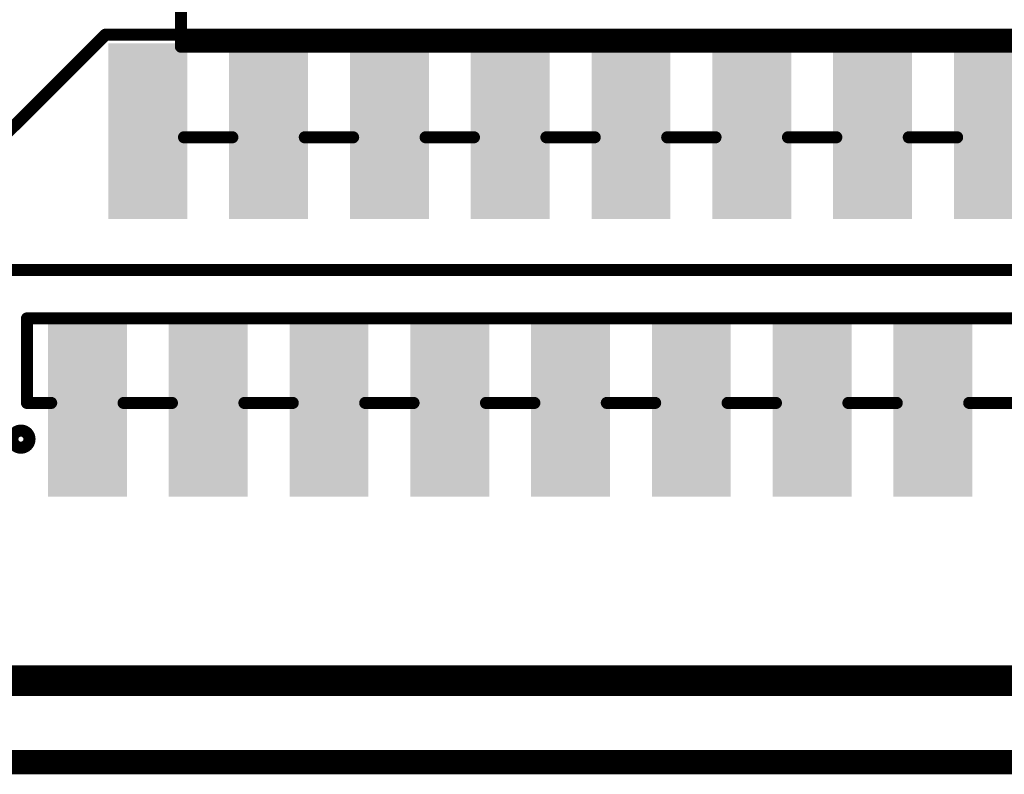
# Model space of a CAD drawing. Header units: millimetres. Extents: x 4.1 to 5.07, y 4.77 to 7.7.
# Tile 8 of 39: x 4.38 to 4.7, y 5.61 to 5.86. Entities that reach past the tile are written whole.
import ezdxf

# ---------------------------------------------------------------- set-up
doc = ezdxf.new("R2010")
doc.units = ezdxf.units.MM
doc.header["$MEASUREMENT"] = 0
for name, color, linetype in [('BottomOverlay', 54, 'Continuous'), ('Mechanical1', 6, 'Continuous'), ('TopLayer', 1, 'Continuous'), ('TopOverlay', 2, 'Continuous'), ('TopPaste', 8, 'Continuous'), ('TopSolder', 216, 'Continuous')]:
    doc.layers.add(name, color=color, linetype=linetype)

# ---------------------------------------------------------------- blocks, each defined once
blk = doc.blocks.new('WSON8_8R00X6R00X0R80_T_B_33')
at = {"layer": 'BottomOverlay', "const_width": 0.00394}
for points in [[(0.1575, 0.1181), (-0.1575, 0.1181)], [(0.1575, 0.1181), (0.1575, 0.096)]]:
    blk.add_lwpolyline(points, dxfattribs=at)
at = {"layer": 'BottomOverlay', "const_width": 0.00197}
blk.add_lwpolyline([(0.15652, 0.1181, 1), (0.15848, 0.1181, 1)], format="xyb", close=True, dxfattribs=at)
blk.add_lwpolyline([(0.15652, 0.1181, 1), (0.15848, 0.1181, 1)], format="xyb", close=True, dxfattribs=at)
blk = doc.blocks.new('P_________35')
at = {"layer": 'Mechanical1', "const_width": 0.01}
blk.add_lwpolyline([(-0.36968, -1.00394), (0.37402, -1.00394)], dxfattribs=at)
blk = doc.blocks.new('FFC0_5_SMT_20P______146')
at = {"layer": 'TopLayer'}
for points in [[(-0.17618, 0.02069), (-0.15846, 0.02069), (-0.17618, 0.0699), (-0.15846, 0.0699)], [(-0.13681, 0.02069), (-0.11909, 0.02069), (-0.13681, 0.0699), (-0.11909, 0.0699)], [(-0.09744, 0.02069), (-0.07972, 0.02069), (-0.09744, 0.0699), (-0.07972, 0.0699)], [(-0.05807, 0.02069), (-0.04035, 0.02069), (-0.05807, 0.0699), (-0.04035, 0.0699)], [(-0.0187, 0.02069), (-0.00098, 0.02069), (-0.0187, 0.0699), (-0.00098, 0.0699)], [(0.02067, 0.02069), (0.03839, 0.02069), (0.02067, 0.0699), (0.03839, 0.0699)], [(0.06004, 0.02069), (0.07776, 0.02069), (0.06004, 0.0699), (0.07776, 0.0699)], [(0.09941, 0.02069), (0.11713, 0.02069), (0.09941, 0.0699), (0.11713, 0.0699)], [(-0.19587, -0.0699), (-0.17815, -0.0699), (-0.19587, -0.02068), (-0.17815, -0.02068)], [(-0.1565, -0.0699), (-0.13878, -0.0699), (-0.1565, -0.02068), (-0.13878, -0.02068)], [(-0.11713, -0.0699), (-0.09941, -0.0699), (-0.11713, -0.02068), (-0.09941, -0.02068)], [(-0.07776, -0.0699), (-0.06004, -0.0699), (-0.07776, -0.02068), (-0.06004, -0.02068)], [(-0.03839, -0.0699), (-0.02067, -0.0699), (-0.03839, -0.02068), (-0.02067, -0.02068)], [(0.00098, -0.0699), (0.0187, -0.0699), (0.00098, -0.02068), (0.0187, -0.02068)], [(0.04035, -0.0699), (0.05807, -0.0699), (0.04035, -0.02068), (0.05807, -0.02068)], [(0.07972, -0.0699), (0.09744, -0.0699), (0.07972, -0.02068), (0.09744, -0.02068)]]:
    blk.add_solid(points, dxfattribs=at)
at = {"layer": 'TopOverlay', "const_width": 0.00394}
for points in [[(-0.21457, 0.04331), (-0.1811, 0.07677)], [(-0.1811, 0.07677), (0.20079, 0.07677)], [(-0.15551, 0.04331), (-0.13976, 0.04331)], [(-0.11614, 0.04331), (-0.10039, 0.04331)], [(-0.07677, 0.04331), (-0.06102, 0.04331)], [(-0.0374, 0.04331), (-0.02165, 0.04331)], [(0.00197, 0.04331), (0.01772, 0.04331)], [(0.04134, 0.04331), (0.05709, 0.04331)], [(0.08071, 0.04331), (0.09646, 0.04331)], [(-0.2126, 0), (0.21654, 0)], [(-0.20669, -0.01575), (0.20669, -0.01575)], [(-0.20669, -0.04331), (-0.20669, -0.01575)], [(-0.20669, -0.04331), (-0.19882, -0.04331)], [(-0.1752, -0.04331), (-0.15945, -0.04331)], [(-0.16732, -0.04331), (-0.15945, -0.04331)], [(-0.16732, -0.04331), (-0.15945, -0.04331)], [(-0.13583, -0.04331), (-0.12008, -0.04331)], [(-0.12795, -0.04331), (-0.12008, -0.04331)], [(-0.09646, -0.04331), (-0.08071, -0.04331)], [(-0.05709, -0.04331), (-0.04134, -0.04331)], [(-0.01772, -0.04331), (-0.00197, -0.04331)], [(0.02165, -0.04331), (0.0374, -0.04331)], [(0.06102, -0.04331), (0.07677, -0.04331)], [(0.10039, -0.04331), (0.11614, -0.04331)]]:
    blk.add_lwpolyline(points, dxfattribs=at)
at = {"layer": 'TopOverlay'}
for points, const_width in [([(-0.18209, 0.07677, 1), (-0.18012, 0.07677, 1)], 0.00197), ([(-0.18209, 0.07677, 1), (-0.18012, 0.07677, 1)], 0.00197), ([(-0.1565, 0.04331, 1), (-0.15453, 0.04331, 1)], 0.00197), ([(-0.14075, 0.04331, 1), (-0.13878, 0.04331, 1)], 0.00197), ([(-0.11713, 0.04331, 1), (-0.11516, 0.04331, 1)], 0.00197), ([(-0.10138, 0.04331, 1), (-0.09941, 0.04331, 1)], 0.00197), ([(-0.07776, 0.04331, 1), (-0.07579, 0.04331, 1)], 0.00197), ([(-0.06201, 0.04331, 1), (-0.06004, 0.04331, 1)], 0.00197), ([(-0.03839, 0.04331, 1), (-0.03642, 0.04331, 1)], 0.00197), ([(-0.02264, 0.04331, 1), (-0.02067, 0.04331, 1)], 0.00197), ([(0.00098, 0.04331, 1), (0.00295, 0.04331, 1)], 0.00197), ([(0.01673, 0.04331, 1), (0.0187, 0.04331, 1)], 0.00197), ([(0.04035, 0.04331, 1), (0.04232, 0.04331, 1)], 0.00197), ([(0.0561, 0.04331, 1), (0.05807, 0.04331, 1)], 0.00197), ([(0.07972, 0.04331, 1), (0.08169, 0.04331, 1)], 0.00197), ([(0.09547, 0.04331, 1), (0.09744, 0.04331, 1)], 0.00197), ([(-0.20768, -0.01575, 1), (-0.20571, -0.01575, 1)], 0.00197), ([(-0.20768, -0.01575, 1), (-0.20571, -0.01575, 1)], 0.00197), ([(-0.20768, -0.04331, 1), (-0.20571, -0.04331, 1)], 0.00197), ([(-0.20768, -0.04331, 1), (-0.20571, -0.04331, 1)], 0.00197), ([(-0.1998, -0.04331, 1), (-0.19783, -0.04331, 1)], 0.00197), ([(-0.17618, -0.04331, 1), (-0.17421, -0.04331, 1)], 0.00197), ([(-0.16831, -0.04331, 1), (-0.16634, -0.04331, 1)], 0.00197), ([(-0.16831, -0.04331, 1), (-0.16634, -0.04331, 1)], 0.00197), ([(-0.16043, -0.04331, 1), (-0.15846, -0.04331, 1)], 0.00197), ([(-0.16043, -0.04331, 1), (-0.15846, -0.04331, 1)], 0.00197), ([(-0.16043, -0.04331, 1), (-0.15846, -0.04331, 1)], 0.00197), ([(-0.13681, -0.04331, 1), (-0.13484, -0.04331, 1)], 0.00197), ([(-0.12894, -0.04331, 1), (-0.12697, -0.04331, 1)], 0.00197), ([(-0.12106, -0.04331, 1), (-0.11909, -0.04331, 1)], 0.00197), ([(-0.12106, -0.04331, 1), (-0.11909, -0.04331, 1)], 0.00197), ([(-0.09744, -0.04331, 1), (-0.09547, -0.04331, 1)], 0.00197), ([(-0.08169, -0.04331, 1), (-0.07972, -0.04331, 1)], 0.00197), ([(-0.05807, -0.04331, 1), (-0.0561, -0.04331, 1)], 0.00197), ([(-0.04232, -0.04331, 1), (-0.04035, -0.04331, 1)], 0.00197), ([(-0.0187, -0.04331, 1), (-0.01673, -0.04331, 1)], 0.00197), ([(-0.00295, -0.04331, 1), (-0.00098, -0.04331, 1)], 0.00197), ([(0.02067, -0.04331, 1), (0.02264, -0.04331, 1)], 0.00197), ([(0.03642, -0.04331, 1), (0.03839, -0.04331, 1)], 0.00197), ([(0.06004, -0.04331, 1), (0.06201, -0.04331, 1)], 0.00197), ([(0.07579, -0.04331, 1), (0.07776, -0.04331, 1)], 0.00197), ([(0.09941, -0.04331, 1), (0.10138, -0.04331, 1)], 0.00197), ([(-0.20588, -0.05512, 1), (-0.21145, -0.05512, 1)], 0.00394), ([(-0.20686, -0.05512, 1), (-0.20489, -0.05512, 1)], 0.00197)]:
    blk.add_lwpolyline(points, format="xyb", close=True, dxfattribs=dict(at, const_width=const_width))
at = {"layer": 'TopPaste'}
for points in [[(-0.17618, 0.02069), (-0.15846, 0.02069), (-0.17618, 0.0699), (-0.15846, 0.0699)], [(-0.13681, 0.02069), (-0.11909, 0.02069), (-0.13681, 0.0699), (-0.11909, 0.0699)], [(-0.09744, 0.02069), (-0.07972, 0.02069), (-0.09744, 0.0699), (-0.07972, 0.0699)], [(-0.05807, 0.02069), (-0.04035, 0.02069), (-0.05807, 0.0699), (-0.04035, 0.0699)], [(-0.0187, 0.02069), (-0.00098, 0.02069), (-0.0187, 0.0699), (-0.00098, 0.0699)], [(0.02067, 0.02069), (0.03839, 0.02069), (0.02067, 0.0699), (0.03839, 0.0699)], [(0.06004, 0.02069), (0.07776, 0.02069), (0.06004, 0.0699), (0.07776, 0.0699)], [(0.09941, 0.02069), (0.11713, 0.02069), (0.09941, 0.0699), (0.11713, 0.0699)], [(-0.19587, -0.0699), (-0.17815, -0.0699), (-0.19587, -0.02068), (-0.17815, -0.02068)], [(-0.1565, -0.0699), (-0.13878, -0.0699), (-0.1565, -0.02068), (-0.13878, -0.02068)], [(-0.11713, -0.0699), (-0.09941, -0.0699), (-0.11713, -0.02068), (-0.09941, -0.02068)], [(-0.07776, -0.0699), (-0.06004, -0.0699), (-0.07776, -0.02068), (-0.06004, -0.02068)], [(-0.03839, -0.0699), (-0.02067, -0.0699), (-0.03839, -0.02068), (-0.02067, -0.02068)], [(0.00098, -0.0699), (0.0187, -0.0699), (0.00098, -0.02068), (0.0187, -0.02068)], [(0.04035, -0.0699), (0.05807, -0.0699), (0.04035, -0.02068), (0.05807, -0.02068)], [(0.07972, -0.0699), (0.09744, -0.0699), (0.07972, -0.02068), (0.09744, -0.02068)]]:
    blk.add_solid(points, dxfattribs=at)
at = {"layer": 'TopSolder'}
for points in [[(-0.18018, 0.01669), (-0.15446, 0.01669), (-0.18018, 0.0739), (-0.15446, 0.0739)], [(-0.14081, 0.01669), (-0.11509, 0.01669), (-0.14081, 0.0739), (-0.11509, 0.0739)], [(-0.10144, 0.01669), (-0.07572, 0.01669), (-0.10144, 0.0739), (-0.07572, 0.0739)], [(-0.06207, 0.01669), (-0.03635, 0.01669), (-0.06207, 0.0739), (-0.03635, 0.0739)], [(-0.0227, 0.01669), (0.00302, 0.01669), (-0.0227, 0.0739), (0.00302, 0.0739)], [(0.01667, 0.01669), (0.04239, 0.01669), (0.01667, 0.0739), (0.04239, 0.0739)], [(0.05604, 0.01669), (0.08176, 0.01669), (0.05604, 0.0739), (0.08176, 0.0739)], [(0.09541, 0.01669), (0.12113, 0.01669), (0.09541, 0.0739), (0.12113, 0.0739)], [(-0.19987, -0.0739), (-0.17415, -0.0739), (-0.19987, -0.01668), (-0.17415, -0.01668)], [(-0.1605, -0.0739), (-0.13478, -0.0739), (-0.1605, -0.01668), (-0.13478, -0.01668)], [(-0.12113, -0.0739), (-0.09541, -0.0739), (-0.12113, -0.01668), (-0.09541, -0.01668)], [(-0.08176, -0.0739), (-0.05604, -0.0739), (-0.08176, -0.01668), (-0.05604, -0.01668)], [(-0.04239, -0.0739), (-0.01667, -0.0739), (-0.04239, -0.01668), (-0.01667, -0.01668)], [(-0.00302, -0.0739), (0.0227, -0.0739), (-0.00302, -0.01668), (0.0227, -0.01668)], [(0.03635, -0.0739), (0.06207, -0.0739), (0.03635, -0.01668), (0.06207, -0.01668)], [(0.07572, -0.0739), (0.10144, -0.0739), (0.07572, -0.01668), (0.10144, -0.01668)]]:
    blk.add_solid(points, dxfattribs=at)
blk = doc.blocks.new('RJ45______HRK1_1BF09_3A1BB_1R_154')
at = {"layer": 'TopOverlay', "const_width": 0.00787}
blk.add_lwpolyline([(-0.317, 0.22075), (0.313, 0.22075)], dxfattribs=at)

msp = doc.modelspace()

# ---------------------------------------------------------------- block references
for name, p in [('P_________35', (4.585, 6.645)), ('FFC0_5_SMT_20P______146', (4.58644, 5.77492)), ('RJ45______HRK1_1BF09_3A1BB_1R_154', (4.58742, 5.3937))]:
    msp.add_blockref(name, p)
at = {"rotation": 180}
msp.add_blockref('WSON8_8R00X6R00X0R80_T_B_33', (4.58742, 5.96586), dxfattribs=at)

doc.saveas('drawing.dxf')
